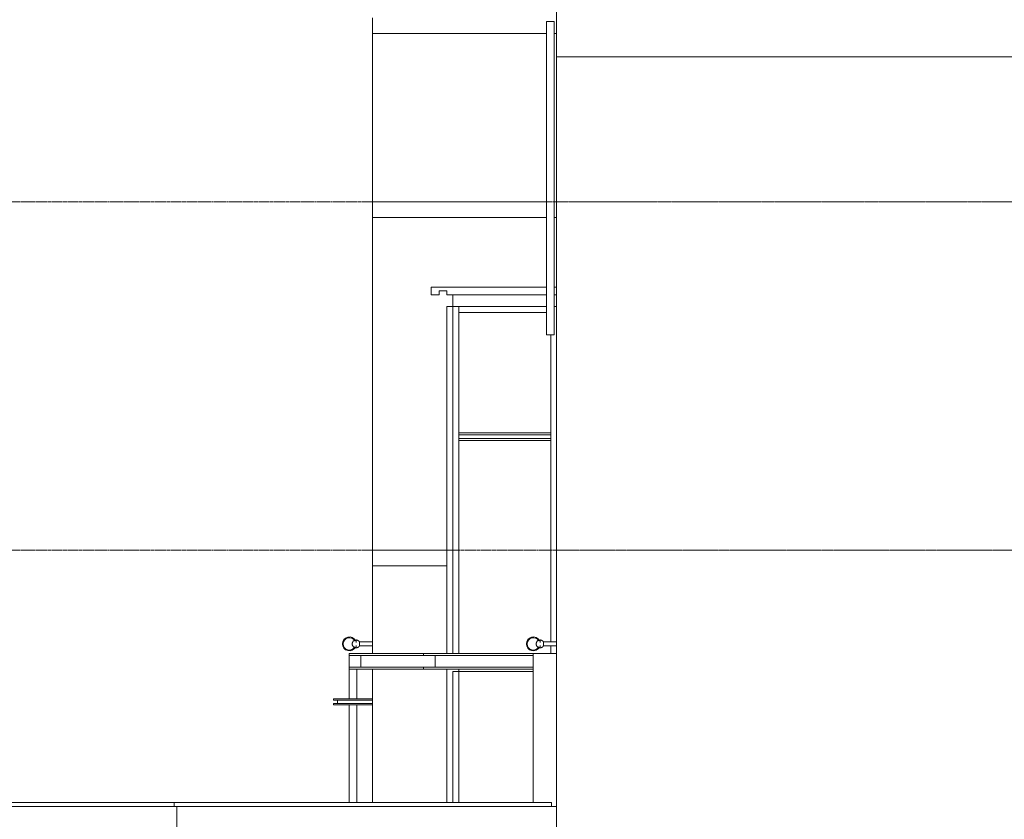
# Model space of a CAD drawing. Header units: millimetres. Extents: x -121668 to 127737, y 1553 to 34854.
# Tile 20 of 94: x -93297 to -80719, y 12463 to 22675. Entities that reach past the tile are written whole.
import ezdxf

# ---------------------------------------------------------------- set-up
doc = ezdxf.new("R2010")
doc.units = ezdxf.units.MM
doc.linetypes.add('Center', pattern=[40, 10, -5, 20, -5])
doc.linetypes.add('Dash', pattern=[6, 3, -3])
for name, color, linetype, lineweight in [('A-DETL-HDLN', 90, 'Dash', 9), ('A-DETL-THIN', 151, 'Continuous', 9), ('A-FLOR', 192, 'Continuous', 9), ('A-FLOR-LEVL', 51, 'Continuous', 9), ('A-GENM', 13, 'Continuous', 20), ('A-GLAZ-CURT', 52, 'Continuous', 20), ('A-GLAZ-CWMG', 51, 'Continuous', 20), ('A-WALL', 113, 'Continuous', 20)]:
    doc.layers.add(name, color=color, linetype=linetype, lineweight=lineweight)

# ---------------------------------------------------------------- blocks, each defined once
blk = doc.blocks.new('Rectangular Mullion - DLN_75 x 150mm _WD_-STUR_ OPENING-6630248-Copy of GBP_NORTH ELEAVTION')
at = {"layer": 'A-GLAZ-CWMG', "lineweight": 9}
for p, q in [((-87839, 12675), (-87839, 14380)), ((-87689, 14380), (-87689, 14350))]:
    blk.add_line(p, q, dxfattribs=at)
blk = doc.blocks.new('Rectangular Mullion - DLN_75 x 150mm _WD_-STUR_ OPENING-6630254-Copy of GBP_NORTH ELEAVTION')
at = {"layer": 'A-GLAZ-CWMG', "lineweight": 9}
blk.add_line((-87839, 14580), (-87839, 17350), dxfattribs=at)
blk = doc.blocks.new('Rectangular Mullion - DLN_75 x 150mm _WD_-STUR_ OPENING-6630249-Copy of GBP_NORTH ELEAVTION')
at = {"layer": 'A-GLAZ-CWMG', "lineweight": 9}
for p, q in [((-87839, 19010), (-87764, 19010)), ((-87839, 17350), (-87839, 19010))]:
    blk.add_line(p, q, dxfattribs=at)
blk = doc.blocks.new('System Panel - _DLN__12_12mm laminated clear glass-6804565-Copy of GBP_NORTH ELEAVTION')
at = {"layer": 'A-GLAZ-CURT', "lineweight": 9}
blk.add_line((-86739, 14350), (-87689, 14350), dxfattribs=at)
blk = doc.blocks.new('Rectangular Mullion - DLN_75 x 150mm _WD_-STUR_ OPENING-6630918-Copy of GBP_NORTH ELEAVTION')
at = {"layer": 'A-GLAZ-CWMG', "lineweight": 9}
for p, q in [((-87689, 18935), (-87689, 19010)), ((-86569, 19010), (-87689, 19010)), ((-86569, 18935), (-87689, 18935))]:
    blk.add_line(p, q, dxfattribs=at)
blk = doc.blocks.new('Rectangular Mullion - DLN_75 x 150mm _WD_-STUR_ OPENING-13311433-Copy of GBP_NORTH ELEAVTION')
at = {"layer": 'A-GLAZ-CWMG', "lineweight": 9}
for p, q in [((-87764, 14350), (-87689, 14350)), ((-87764, 14350), (-87764, 12675)), ((-87689, 14350), (-87689, 12675))]:
    blk.add_line(p, q, dxfattribs=at)
blk = doc.blocks.new('Rectangular Mullion - DLN_75 x 150mm _WD_-STUR_ OPENING-6630999-Copy of GBP_NORTH ELEAVTION')
at = {"layer": 'A-GLAZ-CWMG', "lineweight": 9}
for p, q in [((-86469, 19010), (-86439, 19010)), ((-86514, 17350), (-86514, 18650))]:
    blk.add_line(p, q, dxfattribs=at)
blk = doc.blocks.new('Rectangular Mullion - DLN_75 x 150mm _WD_-STUR_ OPENING-13311434-Copy of GBP_NORTH ELEAVTION')
at = {"layer": 'A-GLAZ-CWMG', "lineweight": 9}
for p, q in [((-87764, 17350), (-87764, 14580)), ((-87689, 17350), (-87689, 14580))]:
    blk.add_line(p, q, dxfattribs=at)
blk = doc.blocks.new('Rectangular Mullion - DLN_75 x 150mm _WD_-STUR_ OPENING-6630994-Copy of GBP_NORTH ELEAVTION')
at = {"layer": 'A-GLAZ-CWMG', "lineweight": 9}
for p, q in [((-87764, 19010), (-87689, 19010)), ((-87764, 19010), (-87764, 17350)), ((-87689, 19010), (-87689, 17350))]:
    blk.add_line(p, q, dxfattribs=at)
blk = doc.blocks.new('Rectangular Mullion - DLN_75 x 150mm _WD_-STUR_ OPENING-6631008-Copy of GBP_NORTH ELEAVTION')
at = {"layer": 'A-GLAZ-CWMG', "lineweight": 9}
for p, q in [((-86514, 14727), (-86514, 17350)), ((-86514, 14580), (-86514, 14678))]:
    blk.add_line(p, q, dxfattribs=at)
blk = doc.blocks.new('Rectangular Mullion - DLN_FRAME-6804557-Copy of GBP_NORTH ELEAVTION')
at = {"layer": 'A-GLAZ-CWMG', "lineweight": 9}
for p, q in [((-86514, 17400), (-87689, 17400)), ((-86514, 17375), (-87689, 17375)), ((-86514, 17325), (-87689, 17325)), ((-86514, 17300), (-87689, 17300))]:
    blk.add_line(p, q, dxfattribs=at)
blk = doc.blocks.new('Walls 10 - Walls 10-7226506-Copy of GBP_NORTH ELEAVTION')
at = {"layer": 'A-WALL'}
for p, q in [((-89089, 14555), (-89089, 14580)), ((-89089, 14580), (-88139, 14580)), ((-89089, 14555), (-89089, 14405)), ((-88139, 14555), (-89089, 14555)), ((-88939, 14405), (-88939, 14555)), ((-86739, 14580), (-88139, 14580)), ((-88139, 14580), (-88139, 14555)), ((-88139, 14555), (-86739, 14555)), ((-87989, 14555), (-87989, 14405)), ((-86739, 14580), (-86739, 12675)), ((-86439, 14580), (-86739, 14580)), ((-89089, 14380), (-89089, 14405)), ((-89089, 14405), (-88139, 14405)), ((-89089, 14000), (-89089, 14380)), ((-88139, 14380), (-89089, 14380)), ((-86739, 14405), (-88139, 14405)), ((-88139, 14405), (-88139, 14380)), ((-88139, 14380), (-86739, 14380)), ((-89089, 12675), (-89089, 13925))]:
    blk.add_line(p, q, dxfattribs=at)
blk = doc.blocks.new('Generic Models 8 - Generic Models 8-8882002-Copy of GBP_NORTH ELEAVTION')
at = {"layer": 'A-GENM', "lineweight": 9}
for p, q in [((-87839, 19260), (-88039, 19260)), ((-88039, 19260), (-88039, 19160)), ((-88039, 19160), (-87939, 19160)), ((-87939, 19160), (-87939, 19210)), ((-87939, 19210), (-87839, 19210))]:
    blk.add_line(p, q, dxfattribs=at)
blk = doc.blocks.new('DLN_Banner hook - DLN_Banner hook-13170166-Copy of GBP_NORTH ELEAVTION')
at = {"layer": 'A-GENM'}
for p, q in [((-88999, 14753), (-88999, 14745)), ((-88999, 14753), (-88999, 14722)), ((-88789, 14728), (-88956, 14728)), ((-88956, 14728), (-88956, 14703)), ((-88999, 14683), (-88999, 14653)), ((-88999, 14655), (-88999, 14653)), ((-88956, 14703), (-88956, 14678)), ((-88956, 14678), (-88789, 14678))]:
    blk.add_line(p, q, dxfattribs=at)
at = {"layer": 'A-GENM', "flags": 128}
for points in [[(-88999, 14653), (-89001, 14653), (-89003, 14653), (-89005, 14653), (-89007, 14653), (-89009, 14654), (-89011, 14654), (-89013, 14655), (-89015, 14655), (-89017, 14656), (-89019, 14657), (-89021, 14657), (-89022, 14658), (-89024, 14659), (-89026, 14660), (-89028, 14661), (-89029, 14663), (-89031, 14664), (-89032, 14665), (-89034, 14666), (-89035, 14668), (-89037, 14669), (-89038, 14671), (-89039, 14672), (-89040, 14674), (-89041, 14676), (-89042, 14677), (-89043, 14679), (-89044, 14681), (-89045, 14683), (-89046, 14685), (-89047, 14686), (-89047, 14688), (-89048, 14690), (-89048, 14692), (-89049, 14694), (-89049, 14696), (-89049, 14698), (-89049, 14700), (-89049, 14702), (-89049, 14704), (-89049, 14706), (-89049, 14708), (-89049, 14710), (-89048, 14712), (-89048, 14714), (-89047, 14716), (-89047, 14718), (-89046, 14720), (-89046, 14722), (-89045, 14723), (-89044, 14725), (-89043, 14727), (-89042, 14729), (-89041, 14730), (-89040, 14732), (-89039, 14734), (-89037, 14735), (-89036, 14737), (-89035, 14738), (-89033, 14740), (-89032, 14741), (-89030, 14742), (-89028, 14743), (-89027, 14744), (-89025, 14745), (-89023, 14746), (-89022, 14747), (-89020, 14748), (-89018, 14749), (-89016, 14750), (-89014, 14750), (-89012, 14751), (-89010, 14751), (-89008, 14752), (-89006, 14752), (-89004, 14752), (-89002, 14753), (-89000, 14753), (-88999, 14753)], [(-88999, 14753), (-88997, 14753), (-88995, 14752), (-88993, 14752), (-88991, 14752), (-88989, 14752), (-88987, 14751), (-88985, 14751), (-88984, 14750), (-88982, 14749), (-88980, 14749), (-88978, 14748), (-88976, 14747), (-88974, 14746), (-88973, 14745), (-88971, 14744), (-88969, 14743), (-88968, 14742), (-88966, 14740), (-88965, 14739), (-88963, 14737), (-88962, 14736), (-88961, 14734), (-88960, 14733), (-88958, 14731), (-88957, 14730), (-88956, 14728), (-88956, 14728)], [(-88956, 14678), (-88957, 14676), (-88958, 14674), (-88959, 14673), (-88961, 14671), (-88962, 14670), (-88963, 14668), (-88965, 14667), (-88966, 14665), (-88968, 14664), (-88969, 14663), (-88971, 14662), (-88972, 14660), (-88974, 14659), (-88976, 14658), (-88978, 14658), (-88979, 14657), (-88981, 14656), (-88983, 14655), (-88985, 14655), (-88987, 14654), (-88989, 14654), (-88991, 14653), (-88993, 14653), (-88995, 14653), (-88997, 14653), (-88999, 14653), (-88999, 14653)]]:
    blk.add_lwpolyline(points, dxfattribs=at)
at = {"layer": 'A-GENM'}
for radius, start, end in [(88.9, 27.4135, 332.6072), (78.9, 29.704, 331.4093)]:
    blk.add_arc((-89086, 14703), radius, start, end, dxfattribs=at)
blk = doc.blocks.new('DLN_Banner hook - DLN_Banner hook-V36-Copy of GBP_NORTH ELEAVTION')
at = {"layer": 'A-GENM'}
for p, q in [((-86649, 14753), (-86649, 14745)), ((-86649, 14753), (-86649, 14722)), ((-86439, 14728), (-86606, 14728)), ((-86606, 14728), (-86606, 14703)), ((-86649, 14683), (-86649, 14653)), ((-86649, 14655), (-86649, 14653)), ((-86606, 14703), (-86606, 14678)), ((-86606, 14678), (-86439, 14678))]:
    blk.add_line(p, q, dxfattribs=at)
at = {"layer": 'A-GENM', "flags": 128}
for points in [[(-86649, 14653), (-86651, 14653), (-86653, 14653), (-86655, 14653), (-86657, 14653), (-86659, 14654), (-86661, 14654), (-86663, 14655), (-86665, 14655), (-86667, 14656), (-86669, 14657), (-86671, 14657), (-86672, 14658), (-86674, 14659), (-86676, 14660), (-86678, 14661), (-86679, 14663), (-86681, 14664), (-86682, 14665), (-86684, 14666), (-86685, 14668), (-86687, 14669), (-86688, 14671), (-86689, 14672), (-86690, 14674), (-86691, 14676), (-86692, 14677), (-86693, 14679), (-86694, 14681), (-86695, 14683), (-86696, 14685), (-86697, 14686), (-86697, 14688), (-86698, 14690), (-86698, 14692), (-86699, 14694), (-86699, 14696), (-86699, 14698), (-86699, 14700), (-86699, 14702), (-86699, 14704), (-86699, 14706), (-86699, 14708), (-86699, 14710), (-86698, 14712), (-86698, 14714), (-86697, 14716), (-86697, 14718), (-86696, 14720), (-86696, 14722), (-86695, 14723), (-86694, 14725), (-86693, 14727), (-86692, 14729), (-86691, 14730), (-86690, 14732), (-86689, 14734), (-86687, 14735), (-86686, 14737), (-86685, 14738), (-86683, 14740), (-86682, 14741), (-86680, 14742), (-86678, 14743), (-86677, 14744), (-86675, 14745), (-86673, 14746), (-86672, 14747), (-86670, 14748), (-86668, 14749), (-86666, 14750), (-86664, 14750), (-86662, 14751), (-86660, 14751), (-86658, 14752), (-86656, 14752), (-86654, 14752), (-86652, 14753), (-86650, 14753), (-86649, 14753)], [(-86649, 14753), (-86647, 14753), (-86645, 14752), (-86643, 14752), (-86641, 14752), (-86639, 14752), (-86637, 14751), (-86635, 14751), (-86634, 14750), (-86632, 14749), (-86630, 14749), (-86628, 14748), (-86626, 14747), (-86624, 14746), (-86623, 14745), (-86621, 14744), (-86619, 14743), (-86618, 14742), (-86616, 14740), (-86615, 14739), (-86613, 14737), (-86612, 14736), (-86611, 14734), (-86610, 14733), (-86608, 14731), (-86607, 14730), (-86606, 14728), (-86606, 14728)], [(-86606, 14678), (-86607, 14676), (-86608, 14674), (-86609, 14673), (-86611, 14671), (-86612, 14670), (-86613, 14668), (-86615, 14667), (-86616, 14665), (-86618, 14664), (-86619, 14663), (-86621, 14662), (-86622, 14660), (-86624, 14659), (-86626, 14658), (-86628, 14658), (-86629, 14657), (-86631, 14656), (-86633, 14655), (-86635, 14655), (-86637, 14654), (-86639, 14654), (-86641, 14653), (-86643, 14653), (-86645, 14653), (-86647, 14653), (-86649, 14653), (-86649, 14653)]]:
    blk.add_lwpolyline(points, dxfattribs=at)
at = {"layer": 'A-GENM'}
for radius, start, end in [(88.9, 27.4135, 332.6072), (78.9, 29.704, 331.4093)]:
    blk.add_arc((-86736, 14703), radius, start, end, dxfattribs=at)
blk = doc.blocks.new('Walls 3 - Walls 3-18201421-Copy of GBP_NORTH ELEAVTION')
at = {"layer": 'A-WALL', "lineweight": 15}
for p, q in [((-89289, 14000), (-88789, 14000)), ((-89289, 13985), (-89289, 14000)), ((-88789, 13985), (-89289, 13985)), ((-89239, 13940), (-89239, 13985)), ((-88789, 14000), (-88789, 13985)), ((-89289, 13940), (-88789, 13940)), ((-89289, 13925), (-89289, 13940)), ((-88789, 13925), (-89289, 13925)), ((-88789, 13940), (-88789, 13925))]:
    blk.add_line(p, q, dxfattribs=at)

msp = doc.modelspace()

# ---------------------------------------------------------------- linework, layer by layer
at = {"layer": 'A-DETL-HDLN'}
for p, q in [((-37089.3, 20350), (-86439.3, 20350)), ((-87776.8, 15900), (-88789.3, 15900)), ((-37214.3, 15900), (-86439.3, 15900))]:
    msp.add_line(p, q, dxfattribs=at)
at = {"layer": 'A-DETL-THIN'}
for p, q in [((-63139.3, 22200), (-86439.3, 22200)), ((-86439.3, 22200), (-86439.3, 12300))]:
    msp.add_line(p, q, dxfattribs=at)
at = {"layer": 'A-FLOR', "lineweight": 15}
for p, q in [((-88789.3, 22700), (-88789.3, 22500)), ((-86569.3, 22500), (-88789.3, 22500)), ((-86439.3, 22500), (-86469.3, 22500)), ((-88789.3, 20350), (-86569.3, 20350)), ((-88789.3, 20350), (-88789.3, 20150)), ((-86469.3, 20350), (-86439.3, 20350)), ((-86569.3, 20150), (-88789.3, 20150)), ((-86439.3, 20150), (-86469.3, 20150)), ((-88789.3, 15900), (-87839.3, 15900)), ((-88789.3, 15700), (-88789.3, 15900)), ((-87839.3, 15700), (-88789.3, 15700))]:
    msp.add_line(p, q, dxfattribs=at)
at = {"layer": 'A-FLOR'}
for p, q in [((-87839.3, 19260), (-86569.3, 19260)), ((-86469.3, 19260), (-86439.3, 19260)), ((-87839.3, 19210), (-87839.3, 19160)), ((-87764.3, 19160), (-87839.3, 19160)), ((-86439.3, 19160), (-86469.3, 19160)), ((-94074.3, 12675), (-86504.3, 12675)), ((-86504.3, 12625), (-94074.3, 12625)), ((-91324.3, 12625), (-91324.3, 12675)), ((-86504.3, 12625), (-86504.3, 12675))]:
    msp.add_line(p, q, dxfattribs=at)
at = {"layer": 'A-FLOR-LEVL', "linetype": 'Center', "lineweight": 5}
for p, q in [((-108303, 20350), (-8057.7, 20350)), ((-108303, 15900), (-8057.7, 15900))]:
    msp.add_line(p, q, dxfattribs=at)
at = {"layer": 'A-WALL', "lineweight": 15}
for p, q in [((-86439.3, 23177.4), (-86439.3, 22200)), ((-86569.3, 22500), (-88789.3, 22500)), ((-88789.3, 22500), (-88789.3, 20350)), ((-86439.3, 22500), (-86469.3, 22500)), ((-88789.3, 20350), (-86569.3, 20350)), ((-86469.3, 20350), (-86439.3, 20350)), ((-86569.3, 20150), (-88789.3, 20150)), ((-88789.3, 20150), (-88789.3, 15900)), ((-86439.3, 20150), (-86469.3, 20150)), ((-88789.3, 15900), (-87839.3, 15900)), ((-87839.3, 15700), (-88789.3, 15700)), ((-88789.3, 15700), (-88789.3, 14580)), ((-88789.3, 14380), (-88789.3, 12675)), ((-91289.3, 12625), (-91289.3, 11125)), ((-86439.3, 12625), (-86504.3, 12625))]:
    msp.add_line(p, q, dxfattribs=at)
at = {"layer": 'A-WALL'}
for p, q in [((-86569.3, 18650), (-86569.3, 22650)), ((-86569.3, 22650), (-86469.3, 22650)), ((-86469.3, 22650), (-86469.3, 18650)), ((-86469.3, 18650), (-86569.3, 18650)), ((-88989.3, 14000), (-88989.3, 14380)), ((-88789.3, 14000), (-88789.3, 14380)), ((-88989.3, 14000), (-88939.3, 14000)), ((-88939.3, 14000), (-88789.3, 14000)), ((-88989.3, 12675), (-88989.3, 13925))]:
    msp.add_line(p, q, dxfattribs=at)
at = {"layer": 'A-WALL', "lineweight": 9}
for p in [(-87764.3, 19010), (-86569.3, 19160)]:
    msp.add_line(p, (-87764.3, 19160), dxfattribs=at)

# ---------------------------------------------------------------- block references
at = {"layer": 'A-GENM', "lineweight": 9}
msp.add_blockref('Generic Models 8 - Generic Models 8-8882002-Copy of GBP_NORTH ELEAVTION', (0, 0), dxfattribs=at)
at = {"layer": 'A-GENM'}
for name in ['DLN_Banner hook - DLN_Banner hook-13170166-Copy of GBP_NORTH ELEAVTION', 'DLN_Banner hook - DLN_Banner hook-V36-Copy of GBP_NORTH ELEAVTION']:
    msp.add_blockref(name, (0, 0), dxfattribs=at)
at = {"layer": 'A-GLAZ-CURT', "lineweight": 9}
msp.add_blockref('System Panel - _DLN__12_12mm laminated clear glass-6804565-Copy of GBP_NORTH ELEAVTION', (0, 0), dxfattribs=at)
at = {"layer": 'A-GLAZ-CWMG', "lineweight": 9}
for name in ['Rectangular Mullion - DLN_75 x 150mm _WD_-STUR_ OPENING-6630249-Copy of GBP_NORTH ELEAVTION', 'Rectangular Mullion - DLN_75 x 150mm _WD_-STUR_ OPENING-6630994-Copy of GBP_NORTH ELEAVTION', 'Rectangular Mullion - DLN_75 x 150mm _WD_-STUR_ OPENING-6630918-Copy of GBP_NORTH ELEAVTION', 'Rectangular Mullion - DLN_75 x 150mm _WD_-STUR_ OPENING-6630999-Copy of GBP_NORTH ELEAVTION', 'Rectangular Mullion - DLN_FRAME-6804557-Copy of GBP_NORTH ELEAVTION', 'Rectangular Mullion - DLN_75 x 150mm _WD_-STUR_ OPENING-6630254-Copy of GBP_NORTH ELEAVTION', 'Rectangular Mullion - DLN_75 x 150mm _WD_-STUR_ OPENING-13311434-Copy of GBP_NORTH ELEAVTION', 'Rectangular Mullion - DLN_75 x 150mm _WD_-STUR_ OPENING-6631008-Copy of GBP_NORTH ELEAVTION', 'Rectangular Mullion - DLN_75 x 150mm _WD_-STUR_ OPENING-6630248-Copy of GBP_NORTH ELEAVTION', 'Rectangular Mullion - DLN_75 x 150mm _WD_-STUR_ OPENING-13311433-Copy of GBP_NORTH ELEAVTION']:
    msp.add_blockref(name, (0, 0), dxfattribs=at)
at = {"layer": 'A-WALL'}
msp.add_blockref('Walls 10 - Walls 10-7226506-Copy of GBP_NORTH ELEAVTION', (0, 0), dxfattribs=at)
at = {"layer": 'A-WALL', "lineweight": 15}
msp.add_blockref('Walls 3 - Walls 3-18201421-Copy of GBP_NORTH ELEAVTION', (0, 0), dxfattribs=at)

doc.saveas('drawing.dxf')
